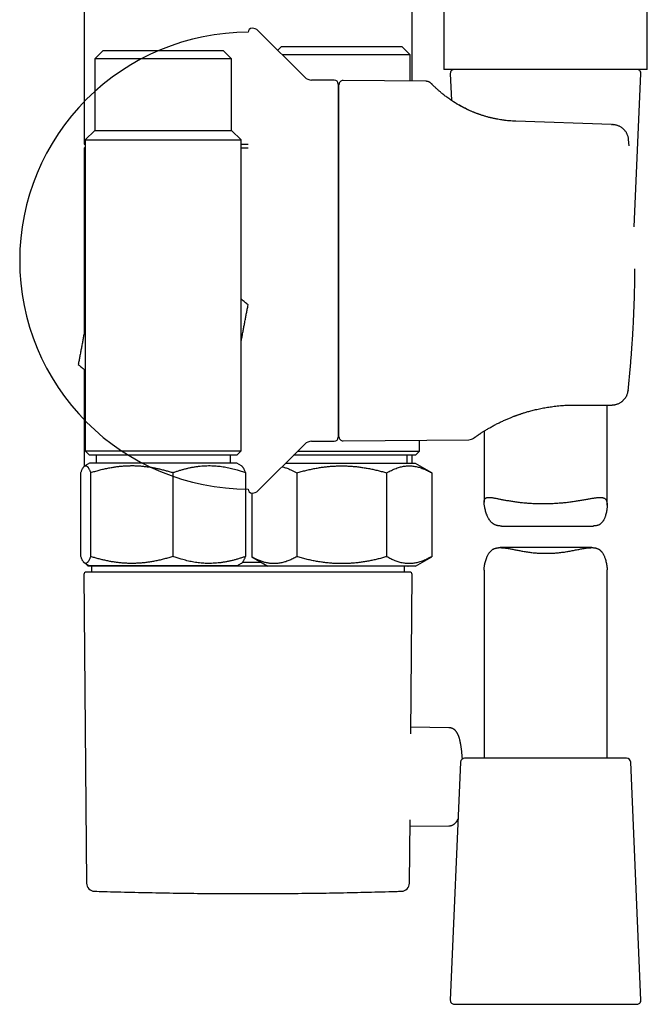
# Model space of a CAD drawing. Header units: millimetres. Extents: x 8 to 869, y 12 to 873.
# Tile 22 of 24: x 764 to 841, y 554 to 674. Entities that reach past the tile are written whole.
import ezdxf

# ---------------------------------------------------------------- set-up
doc = ezdxf.new("R2010")
doc.units = ezdxf.units.MM

msp = doc.modelspace()

# ---------------------------------------------------------------- linework, layer by layer
at = {"color": 7, "linetype": 'Continuous', "lineweight": 30}
for p, q in [((816.03, 737.27), (816.03, 668.14)), ((840.83, 668.14), (840.83, 690.64)), ((772.15, 685.62), (772.15, 659.02)), ((812.15, 666.7), (812.15, 685.62)), ((799.07, 667.18), (793.35, 672.87)), ((774.47, 670.43), (773.47, 669.43)), ((774.47, 670.43), (789.13, 670.43)), ((790.13, 669.43), (789.13, 670.43)), ((796.24, 670.93), (795.77, 670.46)), ((796.24, 670.93), (810.9, 670.93)), ((811.9, 669.93), (796.31, 669.93)), ((811.9, 669.93), (810.9, 670.93)), ((811.9, 666.7), (811.9, 669.93)), ((773.47, 669.43), (773.47, 660.7)), ((790.13, 669.43), (773.47, 669.43)), ((790.13, 660.7), (790.13, 669.43)), ((840.83, 668.14), (816.03, 668.14)), ((816.81, 667.62), (816.95, 664.36)), ((839.25, 648.93), (840.06, 667.62)), ((802.65, 666.84), (799.9, 666.84)), ((803.15, 666.34), (803.15, 623.29)), ((813.82, 666.69), (803.73, 666.77)), ((803.23, 665.41), (803.15, 665.41)), ((803.23, 623.35), (803.23, 666.27)), ((836.45, 661.4), (824.8, 661.81)), ((773.47, 660.7), (772.3, 659.53)), ((773.47, 660.7), (790.13, 660.7)), ((791.3, 659.53), (790.13, 660.7)), ((836.45, 661.4), (836.6, 661.4)), ((836.62, 661.4), (836.6, 661.4)), ((772.3, 659.53), (772.3, 635.78)), ((772.3, 659.53), (791.3, 659.53)), ((791.3, 635.78), (791.3, 659.53)), ((838.63, 658.82), (838.55, 659.6)), ((772.15, 659.02), (772.3, 659.02)), ((772.3, 658.67), (772.15, 658.52)), ((772.15, 658.52), (772.15, 635.87)), ((772.3, 658.52), (772.15, 658.52)), ((791.3, 659.02), (792.15, 659.02)), ((792.15, 658.52), (791.3, 658.52)), ((838.63, 658.81), (838.63, 658.82)), ((772.3, 635.78), (772.3, 621.61)), ((791.3, 621.61), (791.3, 635.78)), ((772.15, 631.55), (772.15, 619.71)), ((832.05, 627.21), (836.39, 627.21)), ((835.93, 614.99), (835.93, 627.21)), ((836.39, 627.21), (836.48, 627.21)), ((803.15, 624.21), (803.23, 624.21)), ((820.93, 624.03), (820.93, 615.36)), ((793.35, 616.76), (799.07, 622.44)), ((799.9, 622.79), (802.65, 622.79)), ((803.73, 622.85), (819.09, 622.98)), ((813.07, 621.58), (813.07, 622.93)), ((772.3, 621.61), (772.8, 621.11)), ((772.3, 621.61), (781.8, 621.61)), ((790.8, 621.11), (772.8, 621.11)), ((773.61, 621.11), (773.61, 620.11)), ((781.8, 621.61), (791.3, 621.61)), ((789.99, 620.11), (789.99, 621.11)), ((790.8, 621.11), (791.3, 621.61)), ((812.57, 621.08), (797.7, 621.08)), ((798.21, 621.58), (803.57, 621.58)), ((803.57, 621.58), (813.07, 621.58)), ((811.57, 620.08), (811.57, 621.08)), ((812.15, 620.08), (812.15, 621.08)), ((812.57, 621.08), (813.07, 621.58)), ((772.8, 620.11), (772.24, 619.79)), ((790.8, 620.11), (772.8, 620.11)), ((791.35, 619.79), (790.8, 620.11)), ((808.07, 620.08), (796.7, 620.08)), ((812.57, 620.08), (808.07, 620.08)), ((814.54, 618.94), (812.57, 620.08)), ((771.76, 608.75), (771.76, 618.97)), ((772.95, 618.97), (772.95, 608.75)), ((782.99, 618.97), (782.99, 608.75)), ((791.84, 618.97), (791.84, 608.75)), ((798.08, 618.94), (798.08, 608.72)), ((809.05, 618.94), (809.05, 608.72)), ((814.54, 618.94), (814.54, 608.72)), ((792.6, 616.47), (792.6, 608.72)), ((823.07, 612.46), (834.24, 612.46)), ((792.6, 608.72), (794.57, 607.58)), ((812.57, 607.58), (814.54, 608.72)), ((834.06, 609.82), (822.89, 609.82)), ((772.24, 607.93), (772.8, 607.61)), ((772.34, 607.87), (772.65, 607.57)), ((792.15, 607.57), (772.65, 607.57)), ((774.54, 607.61), (772.8, 607.61)), ((773.06, 607.57), (773.06, 606.85)), ((790.8, 607.61), (774.54, 607.61)), ((790.8, 607.61), (791.35, 607.93)), ((791.5, 608.07), (792.15, 608.07)), ((792.15, 608.07), (793.73, 608.07)), ((811.65, 607.57), (792.15, 607.57)), ((812.57, 607.58), (794.57, 607.58)), ((811.23, 606.85), (811.23, 607.57)), ((811.65, 607.57), (811.66, 607.58)), ((772.13, 606.55), (772.46, 568.92)), ((811.99, 587.12), (812.16, 606.55)), ((820.93, 607.06), (820.93, 584.14)), ((835.93, 584.14), (835.93, 607.13)), ((816.62, 587.87), (812, 587.92)), ((818.06, 583.66), (816.81, 554.66)), ((838.31, 584.14), (818.56, 584.14)), ((840.06, 554.66), (838.81, 583.66)), ((811.83, 568.92), (811.9, 576.64)), ((811.89, 575.85), (816.62, 575.89)), ((817.31, 554.14), (828.53, 554.14)), ((828.53, 554.14), (839.56, 554.14))]:
    msp.add_line(p, q, dxfattribs=at)
at = {"color": 7, "linetype": 'Continuous', "lineweight": 30, "flags": 128}
for points in [[(838.56, 659.58), (838.56, 659.59), (838.55, 659.6)], [(839.32, 643.81), (839.32, 643.82), (839.32, 643.82)], [(839.17, 637.73), (839.17, 637.73), (839.17, 637.72)], [(838.51, 629.01), (838.51, 629.01), (838.5, 629)]]:
    msp.add_lwpolyline(points, dxfattribs=at)
at = {"color": 7, "linetype": 'Continuous', "lineweight": 30}
for centre, radius, start, end in [((792.65, 672.66), 0.5, 90, 180), ((792.65, 672.16), 1, 45.1969, 90), ((817.31, 667.64), 0.5, 90, 182.4813), ((839.56, 667.64), 0.5, 357.5187, 90), ((799.92, 668.04), 1.2, 225.1969, 269), ((802.65, 666.34), 0.5, 0, 90), ((803.73, 666.27), 0.5, 89.5, 180), ((802.65, 623.29), 0.5, 270, 0), ((803.73, 623.35), 0.5, 180, 270.5), ((819.08, 623.98), 1, 270.4973, 306.1173), ((799.92, 621.59), 1.2, 91, 134.8031), ((792.65, 616.97), 0.5, 180, 270), ((792.65, 617.47), 1, 270, 314.8031), ((772.43, 606.55), 0.3, 90, 180.4855), ((811.86, 606.55), 0.3, 359.5145, 90), ((818.56, 583.64), 0.5, 90, 177.5187), ((838.31, 583.64), 0.5, 2.4813, 90), ((773.46, 568.93), 1, 180.5, 268.2124), ((810.83, 568.93), 1, 271.7876, 359.5), ((817.31, 554.64), 0.5, 177.5187, 270), ((839.56, 554.64), 0.5, 270, 2.4813)]:
    msp.add_arc(centre, radius, start, end, dxfattribs=at)
for points, knots in [([(792.15, 672.66), (784.76, 672.66), (777.68, 669.72), (767.24, 659.28), (764.3, 652.2), (764.3, 637.43), (767.24, 630.34), (777.68, 619.9), (784.76, 616.97), (792.15, 616.97)], [0, 0, 0, 0, 0.25, 0.25, 0.5, 0.5, 0.75, 0.75, 1, 1, 1, 1]), ([(813.98, 666.67), (813.96, 666.67), (813.91, 666.68), (813.86, 666.69), (813.82, 666.69)], [0, 0, 0, 0, 0.272104, 1, 1, 1, 1]), ([(814.06, 666.65), (814.04, 666.66), (814, 666.67), (813.94, 666.68), (813.88, 666.68), (813.85, 666.68), (813.83, 666.68)], [0, 0, 0, 0, 0.254766, 0.510019, 0.765673, 1, 1, 1, 1]), ([(814.53, 666.38), (814.51, 666.41), (814.45, 666.46), (814.36, 666.52), (814.27, 666.58), (814.16, 666.63), (814.09, 666.65), (814.06, 666.66)], [0, 0, 0, 0, 0.196279, 0.395709, 0.597112, 0.799242, 1, 1, 1, 1]), ([(822.39, 662.09), (822.26, 662.12), (822, 662.17), (821.62, 662.26), (821.25, 662.36), (820.89, 662.47), (820.53, 662.59), (820.19, 662.71), (819.85, 662.83), (819.53, 662.97), (819.21, 663.1), (818.91, 663.24), (818.61, 663.39), (818.33, 663.53), (818.05, 663.68), (817.79, 663.83), (817.54, 663.98), (817.3, 664.13), (817.07, 664.27), (816.84, 664.43), (816.62, 664.58), (816.4, 664.74), (816.2, 664.89), (816.01, 665.04), (815.83, 665.18), (815.67, 665.32), (815.53, 665.44), (815.4, 665.55), (815.28, 665.66), (815.16, 665.76), (815.05, 665.87), (814.95, 665.97), (814.85, 666.06), (814.76, 666.15), (814.69, 666.22), (814.63, 666.28), (814.59, 666.33), (814.55, 666.36), (814.54, 666.38), (814.53, 666.38), (814.53, 666.38)], [0, 0, 0, 0, 0.023934, 0.047864, 0.071717, 0.095525, 0.119321, 0.143135, 0.166834, 0.190494, 0.214146, 0.237821, 0.261551, 0.285366, 0.309084, 0.332825, 0.356618, 0.380493, 0.404479, 0.428605, 0.455226, 0.481886, 0.50862, 0.535462, 0.562446, 0.588994, 0.613805, 0.63872, 0.663763, 0.688957, 0.714327, 0.745968, 0.777731, 0.809658, 0.841792, 0.873898, 0.905285, 0.936741, 0.9683, 1, 1, 1, 1]), ([(824.8, 661.81), (824.66, 661.82), (824.4, 661.83), (824.01, 661.86), (823.64, 661.89), (823.28, 661.94), (822.94, 661.99), (822.61, 662.05), (822.29, 662.11), (821.99, 662.18), (821.69, 662.25), (821.42, 662.32), (821.15, 662.39), (820.89, 662.47), (820.63, 662.55), (820.38, 662.64), (820.14, 662.72), (819.92, 662.81), (819.72, 662.89), (819.52, 662.97), (819.32, 663.05), (819.14, 663.14), (818.96, 663.22), (818.81, 663.29), (818.67, 663.36), (818.54, 663.42), (818.43, 663.48), (818.33, 663.53), (818.23, 663.58), (818.13, 663.64), (818.01, 663.7), (817.88, 663.78), (817.74, 663.86), (817.58, 663.95), (817.45, 664.03), (817.36, 664.09), (817.3, 664.12), (817.25, 664.16), (817.2, 664.19), (817.16, 664.21), (817.13, 664.24), (817.12, 664.25), (817.11, 664.25)], [0, 0, 0, 0, 0.043036, 0.084828, 0.125326, 0.164514, 0.202478, 0.239289, 0.274999, 0.309652, 0.343286, 0.375927, 0.407595, 0.438209, 0.471001, 0.502254, 0.532019, 0.560335, 0.587235, 0.612744, 0.641042, 0.667443, 0.69196, 0.714595, 0.73571, 0.754872, 0.772077, 0.787316, 0.800599, 0.817925, 0.836918, 0.857504, 0.882802, 0.910123, 0.939469, 0.950971, 0.961782, 0.971435, 0.979934, 0.989475, 0.996978, 1, 1, 1, 1]), ([(824.8, 661.81), (824.66, 661.82), (824.39, 661.83), (823.98, 661.86), (823.58, 661.9), (823.31, 661.94), (823.18, 661.96)], [0, 0, 0, 0, 0.251946, 0.502927, 0.753258, 1, 1, 1, 1]), ([(838.55, 659.6), (838.55, 659.66), (838.53, 659.78), (838.49, 659.95), (838.43, 660.11), (838.37, 660.25), (838.31, 660.37), (838.24, 660.49), (838.15, 660.61), (838.05, 660.73), (837.93, 660.86), (837.79, 660.97), (837.65, 661.07), (837.5, 661.16), (837.36, 661.23), (837.22, 661.28), (837.07, 661.33), (836.95, 661.36), (836.85, 661.38), (836.77, 661.39), (836.69, 661.39), (836.64, 661.4), (836.62, 661.4)], [0, 0, 0, 0, 0.063488, 0.123946, 0.180473, 0.232375, 0.279093, 0.320432, 0.377145, 0.435155, 0.494817, 0.556386, 0.61879, 0.677941, 0.73349, 0.785367, 0.835915, 0.88904, 0.916627, 0.944499, 0.972102, 1, 1, 1, 1]), ([(839.17, 637.73), (839.18, 638.07), (839.21, 638.75), (839.25, 639.77), (839.28, 640.78), (839.3, 641.79), (839.32, 642.81), (839.32, 643.48), (839.32, 643.81)], [0, 0, 0, 0, 0.167693, 0.334917, 0.501715, 0.668132, 0.834212, 1, 1, 1, 1]), ([(792.15, 639.41), (792.02, 639.52), (791.76, 639.74), (791.48, 639.98), (791.32, 640.12), (791.3, 640.14)], [0, 0, 0, 0, 0.455715, 0.911615, 1, 1, 1, 1]), ([(791.3, 634.89), (791.3, 634.9), (791.33, 635.07), (791.39, 635.41), (791.49, 635.91), (791.58, 636.41), (791.68, 636.91), (791.77, 637.41), (791.87, 637.92), (791.96, 638.42), (792.06, 638.91), (792.12, 639.24), (792.15, 639.41)], [0, 0, 0, 0, 0.003059, 0.112734, 0.22244, 0.332132, 0.441752, 0.553364, 0.665017, 0.776695, 0.88837, 1, 1, 1, 1]), ([(838.51, 629.01), (838.54, 629.31), (838.6, 629.9), (838.68, 630.77), (838.76, 631.63), (838.83, 632.47), (838.89, 633.3), (838.95, 634.1), (839.01, 634.86), (839.05, 635.6), (839.09, 636.32), (839.13, 637.03), (839.16, 637.5), (839.17, 637.73)], [0, 0, 0, 0, 0.102343, 0.202831, 0.301463, 0.398241, 0.493163, 0.58623, 0.67228, 0.756682, 0.839436, 0.920542, 1, 1, 1, 1]), ([(772.3, 636.67), (772.3, 636.66), (772.26, 636.49), (772.2, 636.15), (772.1, 635.65), (772.01, 635.15), (771.92, 634.65), (771.82, 634.15), (771.73, 633.64), (771.63, 633.14), (771.54, 632.65), (771.48, 632.32), (771.44, 632.15)], [0, 0, 0, 0, 0.003059, 0.112734, 0.22244, 0.332132, 0.441752, 0.553364, 0.665017, 0.776695, 0.88837, 1, 1, 1, 1]), ([(771.44, 632.15), (771.57, 632.04), (771.83, 631.82), (772.12, 631.57), (772.27, 631.44), (772.3, 631.42)], [0, 0, 0, 0, 0.455715, 0.911615, 1, 1, 1, 1]), ([(836.5, 627.21), (836.52, 627.21), (836.56, 627.21), (836.62, 627.22), (836.7, 627.22), (836.8, 627.24), (836.94, 627.26), (837.07, 627.3), (837.21, 627.34), (837.36, 627.41), (837.5, 627.48), (837.62, 627.55), (837.72, 627.62), (837.8, 627.69), (837.87, 627.75), (837.95, 627.83), (838.03, 627.91), (838.1, 628), (838.17, 628.09), (838.23, 628.19), (838.29, 628.29), (838.35, 628.41), (838.4, 628.54), (838.45, 628.69), (838.48, 628.84), (838.5, 628.95), (838.5, 629)], [0, 0, 0, 0, 0.024229, 0.044526, 0.0613, 0.107125, 0.15193, 0.199362, 0.250429, 0.305142, 0.36008, 0.413745, 0.44878, 0.483198, 0.517015, 0.550856, 0.588956, 0.632156, 0.667931, 0.706614, 0.748227, 0.792845, 0.840489, 0.891132, 0.944564, 1, 1, 1, 1]), ([(836.5, 627.21), (836.52, 627.21), (836.56, 627.21), (836.62, 627.22), (836.7, 627.22), (836.8, 627.24), (836.94, 627.26), (837.07, 627.3), (837.21, 627.34), (837.36, 627.41), (837.5, 627.48), (837.62, 627.55), (837.72, 627.62), (837.8, 627.69), (837.87, 627.75), (837.95, 627.83), (838.03, 627.91), (838.1, 628), (838.17, 628.09), (838.23, 628.19), (838.29, 628.29), (838.35, 628.41), (838.4, 628.54), (838.45, 628.69), (838.48, 628.83), (838.49, 628.92), (838.5, 628.96)], [0, 0, 0, 0, 0.024589, 0.045191, 0.062222, 0.108747, 0.154245, 0.202413, 0.254272, 0.309833, 0.365625, 0.420122, 0.4557, 0.490652, 0.524993, 0.559358, 0.598048, 0.641916, 0.678244, 0.717526, 0.759782, 0.805091, 0.853473, 0.904902, 0.959164, 1, 1, 1, 1]), ([(819.84, 623.3), (819.85, 623.31), (819.88, 623.33), (819.93, 623.36), (819.99, 623.4), (820.05, 623.45), (820.11, 623.49), (820.17, 623.53), (820.24, 623.58), (820.3, 623.62), (820.37, 623.67), (820.45, 623.72), (820.54, 623.78), (820.65, 623.85), (820.77, 623.93), (820.91, 624.02), (821.07, 624.11), (821.24, 624.22), (821.43, 624.33), (821.63, 624.45), (821.83, 624.56), (822.04, 624.68), (822.25, 624.79), (822.46, 624.9), (822.67, 625), (822.88, 625.11), (823.09, 625.21), (823.31, 625.31), (823.52, 625.4), (823.73, 625.5), (823.94, 625.58), (824.13, 625.66), (824.32, 625.74), (824.49, 625.81), (824.63, 625.86), (824.74, 625.9), (824.83, 625.94), (824.93, 625.97), (825.04, 626.01), (825.16, 626.05), (825.29, 626.09), (825.42, 626.14), (825.57, 626.19), (825.75, 626.25), (825.94, 626.31), (826.16, 626.37), (826.4, 626.44), (826.65, 626.51), (826.93, 626.58), (827.21, 626.65), (827.52, 626.72), (827.85, 626.79), (828.17, 626.85), (828.5, 626.91), (828.82, 626.96), (829.15, 627.01), (829.5, 627.06), (829.86, 627.1), (830.23, 627.14), (830.6, 627.16), (830.97, 627.19), (831.36, 627.2), (831.72, 627.21), (831.95, 627.21), (832.05, 627.21)], [0, 0, 0, 0, 0.01517, 0.032444, 0.04895, 0.064693, 0.07968, 0.094163, 0.107865, 0.120775, 0.133181, 0.145788, 0.162629, 0.179831, 0.197384, 0.217788, 0.2387, 0.260142, 0.282137, 0.304718, 0.327917, 0.347867, 0.368072, 0.387664, 0.406387, 0.425087, 0.442881, 0.459783, 0.477216, 0.493611, 0.508971, 0.523299, 0.536594, 0.548852, 0.56006, 0.566419, 0.572461, 0.579028, 0.586304, 0.594287, 0.602813, 0.612019, 0.621904, 0.632468, 0.64554, 0.659525, 0.674431, 0.690266, 0.707041, 0.724446, 0.742794, 0.762107, 0.782406, 0.80031, 0.818799, 0.837882, 0.85757, 0.877876, 0.89882, 0.919168, 0.940122, 0.961705, 0.983945, 1, 1, 1, 1]), ([(836.48, 627.21), (836.48, 627.21), (836.49, 627.21), (836.5, 627.21), (836.5, 627.21)], [0, 0, 0, 0, 0.3099364, 1, 1, 1, 1]), ([(819.67, 623.18), (819.67, 623.18), (819.67, 623.18), (819.69, 623.19), (819.72, 623.21), (819.76, 623.24), (819.8, 623.27), (819.83, 623.3), (819.84, 623.3)], [0, 0, 0, 0, 0.1840899, 0.3680263, 0.5520251, 0.7363024, 0.9210728, 1, 1, 1, 1]), ([(771.76, 618.97), (771.78, 619.02), (771.82, 619.13), (771.88, 619.27), (771.94, 619.4), (772, 619.51), (772.06, 619.6), (772.11, 619.68), (772.17, 619.73), (772.22, 619.77), (772.27, 619.8), (772.32, 619.82), (772.38, 619.82), (772.44, 619.8), (772.49, 619.77), (772.55, 619.72), (772.61, 619.66), (772.66, 619.58), (772.72, 619.48), (772.78, 619.37), (772.84, 619.25), (772.89, 619.12), (772.93, 619.02), (772.95, 618.97)], [0, 0, 0, 0, 0.051468, 0.102961, 0.154456, 0.205936, 0.257393, 0.301157, 0.344957, 0.388772, 0.432583, 0.476375, 0.520132, 0.567627, 0.615154, 0.662696, 0.710231, 0.757732, 0.806168, 0.854623, 0.90309, 0.951555, 1, 1, 1, 1]), ([(772.95, 618.97), (773.12, 619.02), (773.47, 619.13), (773.99, 619.27), (774.52, 619.41), (775.05, 619.52), (775.55, 619.61), (776.03, 619.69), (776.49, 619.74), (776.95, 619.78), (777.41, 619.81), (777.87, 619.82), (778.33, 619.82), (778.8, 619.8), (779.27, 619.76), (779.73, 619.71), (780.2, 619.64), (780.67, 619.56), (781.13, 619.47), (781.6, 619.36), (782.07, 619.24), (782.53, 619.11), (782.84, 619.02), (782.99, 618.97)], [0, 0, 0, 0, 0.052903, 0.105833, 0.158766, 0.211682, 0.264572, 0.30962, 0.354709, 0.399814, 0.444916, 0.489995, 0.535037, 0.581093, 0.627178, 0.673275, 0.719367, 0.765429, 0.812327, 0.859243, 0.906169, 0.953094, 1, 1, 1, 1]), ([(782.99, 618.97), (783.12, 619.02), (783.37, 619.1), (783.75, 619.23), (784.14, 619.34), (784.53, 619.44), (784.92, 619.54), (785.31, 619.62), (785.71, 619.69), (786.11, 619.74), (786.51, 619.78), (786.92, 619.81), (787.32, 619.82), (787.71, 619.82), (788.07, 619.8), (788.42, 619.77), (788.76, 619.74), (789.1, 619.69), (789.45, 619.63), (789.79, 619.56), (790.13, 619.49), (790.48, 619.4), (790.87, 619.29), (791.33, 619.15), (791.67, 619.03), (791.84, 618.97)], [0, 0, 0, 0, 0.044007, 0.088018, 0.132024, 0.176205, 0.220392, 0.264571, 0.309475, 0.354387, 0.399289, 0.444536, 0.489792, 0.535039, 0.573331, 0.611629, 0.649922, 0.688423, 0.726929, 0.765431, 0.80446, 0.843494, 0.882524, 0.941261, 1, 1, 1, 1]), ([(791.84, 618.97), (791.82, 619.02), (791.78, 619.13), (791.72, 619.27), (791.66, 619.4), (791.59, 619.51), (791.54, 619.6), (791.48, 619.68), (791.43, 619.73), (791.39, 619.77), (791.36, 619.78), (791.35, 619.78)], [0, 0, 0, 0, 0.126606, 0.253274, 0.379947, 0.506583, 0.633162, 0.740816, 0.848559, 0.95634, 1, 1, 1, 1]), ([(796.3, 619.68), (796.33, 619.68), (796.43, 619.65), (796.6, 619.6), (796.81, 619.54), (797.03, 619.46), (797.24, 619.37), (797.49, 619.26), (797.77, 619.12), (797.98, 619), (798.08, 618.94)], [0, 0, 0, 0, 0.050688, 0.16801, 0.285318, 0.404231, 0.523158, 0.642075, 0.821036, 1, 1, 1, 1]), ([(798.08, 618.94), (798.27, 619), (798.64, 619.1), (799.19, 619.24), (799.75, 619.37), (800.31, 619.48), (800.85, 619.58), (801.36, 619.65), (801.84, 619.71), (802.33, 619.75), (802.82, 619.78), (803.31, 619.79), (803.81, 619.79), (804.32, 619.78), (804.85, 619.75), (805.38, 619.7), (805.9, 619.63), (806.43, 619.55), (806.96, 619.46), (807.49, 619.35), (808.01, 619.22), (808.53, 619.09), (808.88, 618.99), (809.05, 618.94)], [0, 0, 0, 0, 0.051468, 0.102961, 0.154456, 0.205936, 0.257393, 0.301157, 0.344957, 0.388772, 0.432583, 0.476375, 0.520132, 0.567627, 0.615154, 0.662696, 0.710231, 0.757732, 0.806168, 0.854623, 0.90309, 0.951555, 1, 1, 1, 1]), ([(809.05, 618.94), (809.15, 619), (809.34, 619.1), (809.62, 619.25), (809.91, 619.38), (810.2, 619.49), (810.48, 619.59), (810.74, 619.66), (810.99, 619.72), (811.24, 619.76), (811.49, 619.78), (811.74, 619.8), (811.99, 619.79), (812.25, 619.77), (812.5, 619.73), (812.76, 619.68), (813.01, 619.62), (813.27, 619.54), (813.52, 619.44), (813.78, 619.34), (814.03, 619.22), (814.29, 619.09), (814.45, 618.99), (814.54, 618.94)], [0, 0, 0, 0, 0.052903, 0.105833, 0.158766, 0.211682, 0.264572, 0.30962, 0.354709, 0.399814, 0.444916, 0.489995, 0.535037, 0.581093, 0.627178, 0.673275, 0.719367, 0.765429, 0.812327, 0.859243, 0.906169, 0.953094, 1, 1, 1, 1]), ([(823.07, 612.46), (823.06, 612.46), (822.99, 612.46), (822.88, 612.46), (822.76, 612.47), (822.65, 612.49), (822.55, 612.51), (822.45, 612.54), (822.35, 612.57), (822.25, 612.61), (822.16, 612.65), (822.07, 612.71), (821.99, 612.76), (821.91, 612.83), (821.84, 612.9), (821.76, 612.97), (821.7, 613.05), (821.61, 613.17), (821.52, 613.3), (821.43, 613.47), (821.36, 613.62), (821.28, 613.8), (821.2, 614.02), (821.12, 614.26), (821.06, 614.51), (821.01, 614.72), (820.98, 614.9), (820.96, 615.05), (820.94, 615.18), (820.94, 615.29), (820.93, 615.38), (820.94, 615.47), (820.95, 615.55), (820.96, 615.62), (820.98, 615.68), (821.01, 615.74), (821.04, 615.79), (821.08, 615.83), (821.13, 615.87), (821.18, 615.9), (821.24, 615.92), (821.3, 615.93), (821.37, 615.95), (821.45, 615.95), (821.54, 615.95), (821.65, 615.95), (821.77, 615.94), (821.91, 615.92), (822.05, 615.9), (822.21, 615.87), (822.38, 615.84), (822.56, 615.8), (822.74, 615.77), (822.93, 615.73), (823.13, 615.69), (823.34, 615.65), (823.56, 615.61), (823.78, 615.57), (824.02, 615.53), (824.26, 615.49), (824.51, 615.45), (824.78, 615.41), (825.05, 615.38), (825.34, 615.34), (825.63, 615.31), (825.93, 615.28), (826.24, 615.26), (826.56, 615.24), (826.87, 615.22), (827.18, 615.21), (827.48, 615.2), (827.78, 615.19), (828.09, 615.19), (828.41, 615.19), (828.72, 615.2), (829.04, 615.21), (829.35, 615.22), (829.65, 615.24), (829.94, 615.26), (830.23, 615.28), (830.53, 615.3), (830.82, 615.33), (831.1, 615.36), (831.39, 615.4), (831.67, 615.44), (831.94, 615.47), (832.2, 615.51), (832.46, 615.55), (832.72, 615.6), (832.97, 615.64), (833.21, 615.68), (833.45, 615.72), (833.68, 615.77), (833.9, 615.81), (834.11, 615.84), (834.31, 615.87), (834.5, 615.9), (834.69, 615.93), (834.86, 615.94), (835.02, 615.95), (835.16, 615.95), (835.27, 615.94), (835.35, 615.93), (835.43, 615.91), (835.51, 615.89), (835.58, 615.86), (835.64, 615.82), (835.7, 615.78), (835.75, 615.73), (835.79, 615.67), (835.83, 615.6), (835.86, 615.53), (835.89, 615.45), (835.91, 615.36), (835.92, 615.26), (835.93, 615.15), (835.94, 615.03), (835.93, 614.9), (835.93, 614.75), (835.91, 614.58), (835.89, 614.38), (835.84, 614.14), (835.79, 613.91), (835.73, 613.7), (835.67, 613.52), (835.61, 613.37), (835.55, 613.25), (835.49, 613.13), (835.43, 613.04), (835.36, 612.95), (835.3, 612.87), (835.22, 612.79), (835.14, 612.72), (835.06, 612.66), (834.97, 612.6), (834.87, 612.56), (834.77, 612.53), (834.67, 612.5), (834.56, 612.48), (834.44, 612.47), (834.34, 612.46), (834.26, 612.46), (834.24, 612.46)], [0, 0, 0, 0, 0.001836, 0.008095, 0.01269, 0.017286, 0.021909, 0.026532, 0.031252, 0.035971, 0.04073, 0.045488, 0.050086, 0.054683, 0.059311, 0.06394, 0.068644, 0.073349, 0.082793, 0.09008, 0.097369, 0.104658, 0.115665, 0.126672, 0.13782, 0.148967, 0.156469, 0.163973, 0.171472, 0.177336, 0.1832, 0.18911, 0.19502, 0.201078, 0.207136, 0.213246, 0.219356, 0.225219, 0.231083, 0.236988, 0.242892, 0.248912, 0.254931, 0.260986, 0.267041, 0.27485, 0.28266, 0.290529, 0.298397, 0.306434, 0.31447, 0.322559, 0.330647, 0.3386, 0.346552, 0.354552, 0.362551, 0.370694, 0.378837, 0.387031, 0.395224, 0.403898, 0.412572, 0.421308, 0.430045, 0.438984, 0.447923, 0.456934, 0.465945, 0.474342, 0.482738, 0.491196, 0.499654, 0.508306, 0.516957, 0.525675, 0.534393, 0.542602, 0.55081, 0.559074, 0.567339, 0.575776, 0.584214, 0.592709, 0.601205, 0.609589, 0.617973, 0.626412, 0.634851, 0.64346, 0.652069, 0.660737, 0.669405, 0.678075, 0.686745, 0.69548, 0.704214, 0.713171, 0.722127, 0.731173, 0.740218, 0.746139, 0.752059, 0.758014, 0.763969, 0.770043, 0.776116, 0.782236, 0.788356, 0.794279, 0.800202, 0.806173, 0.812145, 0.818268, 0.824392, 0.830565, 0.836739, 0.843715, 0.850694, 0.857672, 0.868219, 0.878766, 0.889446, 0.900125, 0.90729, 0.914457, 0.921621, 0.926863, 0.932104, 0.937374, 0.942643, 0.948029, 0.953414, 0.958856, 0.964298, 0.969544, 0.97479, 0.980085, 0.985379, 0.990805, 0.99623, 1, 1, 1, 1]), ([(772.95, 608.75), (772.93, 608.7), (772.89, 608.6), (772.84, 608.47), (772.78, 608.35), (772.73, 608.24), (772.67, 608.14), (772.61, 608.06), (772.55, 608), (772.49, 607.95), (772.44, 607.91), (772.38, 607.89), (772.32, 607.9), (772.25, 607.92), (772.19, 607.96), (772.13, 608.02), (772.07, 608.1), (772, 608.2), (771.94, 608.31), (771.88, 608.44), (771.82, 608.59), (771.78, 608.69), (771.76, 608.75)], [0, 0, 0, 0, 0.047574, 0.095168, 0.142763, 0.190347, 0.237914, 0.286285, 0.334692, 0.383106, 0.431504, 0.479869, 0.531232, 0.582638, 0.634062, 0.685475, 0.736846, 0.789453, 0.842085, 0.894734, 0.947381, 1, 1, 1, 1]), ([(782.99, 608.75), (782.82, 608.69), (782.47, 608.59), (781.95, 608.44), (781.42, 608.31), (780.89, 608.2), (780.39, 608.1), (779.91, 608.03), (779.45, 607.97), (778.99, 607.93), (778.53, 607.91), (778.07, 607.89), (777.61, 607.9), (777.14, 607.92), (776.68, 607.95), (776.21, 608.01), (775.74, 608.07), (775.28, 608.15), (774.81, 608.25), (774.34, 608.35), (773.87, 608.47), (773.41, 608.6), (773.1, 608.7), (772.95, 608.75)], [0, 0, 0, 0, 0.052903, 0.105833, 0.158766, 0.211682, 0.264572, 0.30962, 0.354709, 0.399814, 0.444916, 0.489995, 0.535037, 0.581093, 0.627178, 0.673275, 0.719367, 0.765429, 0.812327, 0.859243, 0.906169, 0.953094, 1, 1, 1, 1]), ([(791.84, 608.75), (791.71, 608.7), (791.46, 608.61), (791.07, 608.49), (790.69, 608.37), (790.3, 608.27), (789.91, 608.18), (789.52, 608.1), (789.12, 608.03), (788.72, 607.97), (788.32, 607.93), (787.91, 607.91), (787.51, 607.89), (787.12, 607.9), (786.76, 607.91), (786.41, 607.94), (786.07, 607.98), (785.73, 608.03), (785.38, 608.08), (785.04, 608.15), (784.7, 608.23), (784.35, 608.32), (783.95, 608.43), (783.5, 608.57), (783.16, 608.69), (782.99, 608.75)], [0, 0, 0, 0, 0.044007, 0.088018, 0.132024, 0.176205, 0.220392, 0.264571, 0.309475, 0.354387, 0.399289, 0.444536, 0.489792, 0.535039, 0.573331, 0.611629, 0.649922, 0.688423, 0.726929, 0.765431, 0.80446, 0.843494, 0.882524, 0.941261, 1, 1, 1, 1]), ([(791.35, 607.93), (791.37, 607.94), (791.41, 607.96), (791.46, 608.02), (791.53, 608.1), (791.59, 608.2), (791.65, 608.31), (791.71, 608.44), (791.78, 608.59), (791.82, 608.69), (791.84, 608.75)], [0, 0, 0, 0, 0.09983, 0.226303, 0.352669, 0.482077, 0.611547, 0.741056, 0.870562, 1, 1, 1, 1]), ([(798.08, 608.72), (798, 608.67), (797.85, 608.59), (797.61, 608.46), (797.37, 608.35), (797.13, 608.25), (796.89, 608.15), (796.65, 608.07), (796.4, 608), (796.15, 607.95), (795.9, 607.91), (795.65, 607.88), (795.4, 607.87), (795.16, 607.87), (794.93, 607.89), (794.72, 607.92), (794.51, 607.95), (794.29, 608), (794.08, 608.06), (793.87, 608.13), (793.66, 608.2), (793.44, 608.29), (793.2, 608.4), (792.91, 608.54), (792.7, 608.66), (792.6, 608.72)], [0, 0, 0, 0, 0.044007, 0.088018, 0.132024, 0.176205, 0.220392, 0.264571, 0.309475, 0.354387, 0.399289, 0.444536, 0.489792, 0.535039, 0.573331, 0.611629, 0.649922, 0.688423, 0.726929, 0.765431, 0.80446, 0.843494, 0.882524, 0.941261, 1, 1, 1, 1]), ([(809.05, 608.72), (808.88, 608.67), (808.54, 608.57), (808.03, 608.44), (807.51, 608.32), (806.99, 608.21), (806.47, 608.12), (805.94, 608.04), (805.41, 607.97), (804.87, 607.92), (804.33, 607.89), (803.78, 607.87), (803.22, 607.87), (802.65, 607.89), (802.08, 607.93), (801.51, 608), (800.94, 608.07), (800.36, 608.17), (799.79, 608.29), (799.22, 608.42), (798.65, 608.56), (798.27, 608.67), (798.08, 608.72)], [0, 0, 0, 0, 0.047574, 0.095168, 0.142763, 0.190347, 0.237914, 0.286285, 0.334692, 0.383106, 0.431504, 0.479869, 0.531232, 0.582638, 0.634062, 0.685475, 0.736846, 0.789453, 0.842085, 0.894734, 0.947381, 1, 1, 1, 1]), ([(814.54, 608.72), (814.44, 608.67), (814.25, 608.56), (813.97, 608.41), (813.68, 608.28), (813.39, 608.17), (813.12, 608.08), (812.85, 608), (812.6, 607.95), (812.35, 607.91), (812.1, 607.88), (811.85, 607.87), (811.6, 607.87), (811.34, 607.89), (811.09, 607.93), (810.83, 607.98), (810.58, 608.05), (810.32, 608.13), (810.07, 608.22), (809.81, 608.33), (809.56, 608.45), (809.3, 608.58), (809.14, 608.67), (809.05, 608.72)], [0, 0, 0, 0, 0.052903, 0.105833, 0.158766, 0.211682, 0.264572, 0.30962, 0.354709, 0.399814, 0.444916, 0.489995, 0.535037, 0.581093, 0.627178, 0.673275, 0.719367, 0.765429, 0.812327, 0.859243, 0.906169, 0.953094, 1, 1, 1, 1]), ([(820.94, 607.06), (820.94, 607.08), (820.94, 607.14), (820.94, 607.25), (820.95, 607.39), (820.97, 607.53), (821, 607.7), (821.04, 607.91), (821.1, 608.14), (821.17, 608.38), (821.24, 608.58), (821.32, 608.76), (821.39, 608.91), (821.46, 609.04), (821.53, 609.15), (821.59, 609.24), (821.66, 609.33), (821.74, 609.41), (821.82, 609.49), (821.91, 609.56), (822.01, 609.62), (822.11, 609.68), (822.21, 609.72), (822.32, 609.75), (822.43, 609.78), (822.55, 609.8), (822.67, 609.82), (822.8, 609.82), (822.93, 609.82), (823.08, 609.82), (823.26, 609.81), (823.46, 609.78), (823.66, 609.76), (823.87, 609.72), (824.09, 609.68), (824.32, 609.64), (824.55, 609.6), (824.79, 609.55), (825.03, 609.5), (825.29, 609.46), (825.54, 609.41), (825.81, 609.36), (826.08, 609.32), (826.35, 609.28), (826.63, 609.24), (826.88, 609.21), (827.11, 609.19), (827.3, 609.17), (827.5, 609.16), (827.7, 609.15), (827.89, 609.14), (828.09, 609.13), (828.3, 609.13), (828.43, 609.13), (828.5, 609.13)], [0, 0, 0, 0, 0.012156, 0.029891, 0.04993, 0.069977, 0.09002, 0.120317, 0.150616, 0.181293, 0.211969, 0.232552, 0.253138, 0.273717, 0.288774, 0.30383, 0.318968, 0.334104, 0.349575, 0.365045, 0.380677, 0.396309, 0.411379, 0.426449, 0.441657, 0.456866, 0.47245, 0.488035, 0.503724, 0.519413, 0.540655, 0.561899, 0.583305, 0.604713, 0.626545, 0.648377, 0.670332, 0.692286, 0.714691, 0.737095, 0.759623, 0.782151, 0.805076, 0.828, 0.851072, 0.874144, 0.889741, 0.905338, 0.920986, 0.936635, 0.952447, 0.96826, 0.98413, 1, 1, 1, 1]), ([(828.5, 609.13), (828.6, 609.13), (828.79, 609.13), (829.09, 609.14), (829.39, 609.15), (829.69, 609.17), (829.99, 609.2), (830.28, 609.23), (830.58, 609.27), (830.87, 609.31), (831.15, 609.36), (831.42, 609.41), (831.69, 609.46), (831.95, 609.51), (832.22, 609.56), (832.47, 609.61), (832.72, 609.66), (832.95, 609.7), (833.14, 609.73), (833.31, 609.76), (833.48, 609.78), (833.64, 609.8), (833.8, 609.81), (833.96, 609.82), (834.11, 609.82), (834.24, 609.82), (834.36, 609.81), (834.46, 609.79), (834.56, 609.77), (834.65, 609.75), (834.74, 609.71), (834.83, 609.67), (834.92, 609.63), (835, 609.58), (835.07, 609.52), (835.14, 609.45), (835.21, 609.38), (835.27, 609.31), (835.34, 609.23), (835.41, 609.11), (835.49, 608.98), (835.57, 608.81), (835.63, 608.66), (835.7, 608.48), (835.76, 608.26), (835.83, 608.02), (835.87, 607.77), (835.91, 607.56), (835.92, 607.38), (835.93, 607.24), (835.93, 607.16), (835.93, 607.13)], [0, 0, 0, 0, 0.023758, 0.047515, 0.071464, 0.095412, 0.119942, 0.144472, 0.16919, 0.193909, 0.217661, 0.241412, 0.265312, 0.289213, 0.31356, 0.337908, 0.362414, 0.38692, 0.404613, 0.422306, 0.440077, 0.457848, 0.475904, 0.493958, 0.512141, 0.530323, 0.543675, 0.557026, 0.570457, 0.583887, 0.597598, 0.611308, 0.625133, 0.638957, 0.652313, 0.665669, 0.679115, 0.692561, 0.706228, 0.719895, 0.747332, 0.768502, 0.789679, 0.810852, 0.842829, 0.874807, 0.907195, 0.939578, 0.961371, 0.983171, 1, 1, 1, 1]), ([(811.86, 606.85), (811.86, 606.85), (811.86, 606.85), (811.85, 606.85), (811.83, 606.85), (811.79, 606.85), (811.73, 606.85), (811.66, 606.85), (811.6, 606.85), (811.56, 606.85), (811.52, 606.85), (811.47, 606.85), (811.42, 606.85), (811.35, 606.85), (811.25, 606.85), (811.12, 606.85), (810.98, 606.85), (810.83, 606.85), (810.66, 606.85), (810.48, 606.85), (810.29, 606.85), (810.08, 606.85), (809.85, 606.85), (809.58, 606.85), (809.3, 606.85), (809.01, 606.85), (808.7, 606.85), (808.38, 606.85), (808.05, 606.85), (807.73, 606.85), (807.42, 606.85), (807.09, 606.85), (806.75, 606.85), (806.41, 606.85), (806.05, 606.85), (805.69, 606.85), (805.3, 606.85), (804.89, 606.85), (804.46, 606.85), (804.02, 606.85), (803.64, 606.85), (803.33, 606.85), (803.09, 606.85), (802.84, 606.85), (802.6, 606.85), (802.35, 606.85), (802.01, 606.85), (801.58, 606.85), (801.04, 606.85), (800.51, 606.85), (800.03, 606.85), (799.61, 606.85), (799.26, 606.85), (798.91, 606.85), (798.56, 606.85), (798.13, 606.85), (797.61, 606.85), (797, 606.85), (796.38, 606.85), (795.76, 606.85), (795.16, 606.85), (794.57, 606.85), (794.01, 606.85), (793.45, 606.85), (792.95, 606.85), (792.53, 606.85), (792.17, 606.85), (791.81, 606.85), (791.45, 606.85), (791, 606.85), (790.45, 606.85), (789.83, 606.85), (789.33, 606.85), (788.96, 606.85), (788.72, 606.85), (788.48, 606.85), (788.23, 606.85), (787.99, 606.85), (787.67, 606.85), (787.27, 606.85), (786.78, 606.85), (786.31, 606.85), (785.83, 606.85), (785.37, 606.85), (784.9, 606.85), (784.44, 606.85), (783.96, 606.85), (783.46, 606.85), (782.94, 606.85), (782.43, 606.85), (781.93, 606.85), (781.44, 606.85), (780.95, 606.85), (780.5, 606.85), (780.07, 606.85), (779.67, 606.85), (779.28, 606.85), (778.9, 606.85), (778.53, 606.85), (778.17, 606.85), (777.81, 606.85), (777.46, 606.85), (777.1, 606.85), (776.75, 606.85), (776.41, 606.85), (776.13, 606.85), (775.91, 606.85), (775.75, 606.85), (775.59, 606.85), (775.43, 606.85), (775.28, 606.85), (775.07, 606.85), (774.83, 606.85), (774.55, 606.85), (774.29, 606.85), (774.07, 606.85), (773.9, 606.85), (773.76, 606.85), (773.63, 606.85), (773.5, 606.85), (773.36, 606.85), (773.2, 606.85), (773.04, 606.85), (772.89, 606.85), (772.76, 606.85), (772.66, 606.85), (772.58, 606.85), (772.52, 606.85), (772.47, 606.85), (772.45, 606.85), (772.44, 606.85), (772.43, 606.85), (772.43, 606.85), (772.43, 606.85)], [0, 0, 0, 0, 0.0053314, 0.0111611, 0.0172569, 0.0273992, 0.0375288, 0.0476561, 0.0516364, 0.0556186, 0.0596033, 0.0635911, 0.0675827, 0.0715786, 0.0796348, 0.0876761, 0.0957076, 0.1037345, 0.111762, 0.1197951, 0.1278391, 0.135899, 0.1453016, 0.1546844, 0.1640556, 0.1734235, 0.1827962, 0.1921818, 0.2015886, 0.2098172, 0.2180298, 0.2262321, 0.2344294, 0.2426272, 0.2508311, 0.2590465, 0.2672788, 0.2763006, 0.2853045, 0.2942976, 0.3032873, 0.3079974, 0.3127095, 0.3174247, 0.3221441, 0.3268687, 0.3315995, 0.3412963, 0.3509744, 0.3606425, 0.3703098, 0.3763902, 0.3824759, 0.3885694, 0.3945958, 0.4003449, 0.4105949, 0.4208336, 0.4310716, 0.4413197, 0.4515885, 0.4607338, 0.4698634, 0.478985, 0.4881059, 0.4938423, 0.4995833, 0.5053307, 0.5111611, 0.5172569, 0.5273992, 0.5375288, 0.5476561, 0.5516364, 0.5556186, 0.5596033, 0.5635911, 0.5675827, 0.5715786, 0.5796348, 0.5876761, 0.5957076, 0.6037345, 0.611762, 0.6197951, 0.6278391, 0.635899, 0.6453016, 0.6546844, 0.6640556, 0.6734235, 0.6827962, 0.6921818, 0.7015886, 0.7098172, 0.7180298, 0.7262321, 0.7344294, 0.7426272, 0.7508311, 0.7590465, 0.7672788, 0.7763006, 0.7853045, 0.7942976, 0.8032873, 0.8079974, 0.8127095, 0.8174247, 0.8221441, 0.8268687, 0.8315995, 0.8412963, 0.8509744, 0.8606425, 0.8703098, 0.8763902, 0.8824759, 0.8885694, 0.8945958, 0.9003449, 0.9105949, 0.9208336, 0.9310716, 0.9413197, 0.9515885, 0.9607338, 0.9698634, 0.978985, 0.9881059, 0.9938423, 0.9995833, 1, 1, 1, 1]), ([(818.29, 584.06), (818.29, 584.07), (818.28, 584.12), (818.28, 584.22), (818.27, 584.35), (818.26, 584.48), (818.24, 584.61), (818.23, 584.74), (818.22, 584.86), (818.21, 584.98), (818.19, 585.11), (818.18, 585.23), (818.16, 585.34), (818.14, 585.46), (818.13, 585.57), (818.11, 585.68), (818.09, 585.79), (818.07, 585.9), (818.05, 586), (818.03, 586.11), (818.01, 586.21), (817.99, 586.3), (817.97, 586.4), (817.94, 586.49), (817.92, 586.59), (817.89, 586.68), (817.86, 586.77), (817.82, 586.87), (817.79, 586.96), (817.75, 587.05), (817.71, 587.13), (817.67, 587.2), (817.63, 587.27), (817.59, 587.33), (817.54, 587.39), (817.5, 587.44), (817.46, 587.49), (817.41, 587.54), (817.36, 587.59), (817.31, 587.63), (817.26, 587.67), (817.2, 587.71), (817.14, 587.74), (817.08, 587.77), (817.01, 587.8), (816.95, 587.82), (816.88, 587.84), (816.81, 587.86), (816.74, 587.87), (816.67, 587.87), (816.63, 587.87), (816.62, 587.87)], [0, 0, 0, 0, 0.004133, 0.026955, 0.049858, 0.072835, 0.095883, 0.118999, 0.14218, 0.165428, 0.188743, 0.212129, 0.235588, 0.259128, 0.282757, 0.306484, 0.330325, 0.354295, 0.378416, 0.402715, 0.427227, 0.451996, 0.477077, 0.502541, 0.528479, 0.554998, 0.582218, 0.610212, 0.638853, 0.667222, 0.693721, 0.717607, 0.739063, 0.758574, 0.776588, 0.793454, 0.809444, 0.824763, 0.839575, 0.854007, 0.868158, 0.882107, 0.895911, 0.909616, 0.923254, 0.936847, 0.950415, 0.963971, 0.977528, 0.991099, 1, 1, 1, 1]), ([(816.62, 575.89), (816.62, 575.89), (816.64, 575.89), (816.69, 575.9), (816.77, 575.91), (816.84, 575.92), (816.91, 575.94), (816.98, 575.96), (817.05, 575.98), (817.11, 576.02), (817.18, 576.05), (817.24, 576.09), (817.3, 576.13), (817.35, 576.17), (817.4, 576.22), (817.45, 576.27), (817.5, 576.33), (817.55, 576.38), (817.59, 576.44), (817.64, 576.51), (817.68, 576.58), (817.72, 576.66), (817.75, 576.72), (817.76, 576.76), (817.76, 576.76)], [0, 0, 0, 0, 0.002974, 0.042575, 0.082326, 0.122271, 0.162462, 0.202959, 0.243832, 0.28516, 0.32704, 0.369597, 0.412989, 0.457425, 0.503179, 0.550612, 0.600192, 0.652532, 0.708437, 0.768974, 0.835588, 0.910253, 0.995601, 1, 1, 1, 1]), ([(773.45, 567.93), (773.81, 567.92), (774.74, 567.89), (776.23, 567.85), (777.92, 567.81), (779.62, 567.77), (781.32, 567.74), (783.01, 567.71), (784.71, 567.68), (786.4, 567.67), (788.1, 567.65), (789.8, 567.64), (791.49, 567.64), (793.19, 567.64), (794.89, 567.64), (796.58, 567.65), (798.28, 567.67), (799.98, 567.69), (801.67, 567.71), (803.37, 567.74), (805.07, 567.78), (806.76, 567.82), (808.46, 567.86), (809.82, 567.9), (810.61, 567.92), (810.85, 567.93)], [0, 0, 0, 0, 0.028973, 0.074332, 0.119692, 0.165051, 0.21041, 0.25577, 0.301129, 0.346489, 0.391849, 0.437208, 0.482568, 0.527928, 0.573287, 0.618647, 0.664007, 0.709367, 0.754727, 0.800087, 0.845447, 0.890807, 0.936167, 0.981527, 1, 1, 1, 1])]:
    msp.add_open_spline(points, degree=3, knots=knots, dxfattribs=at)

doc.saveas('drawing.dxf')
